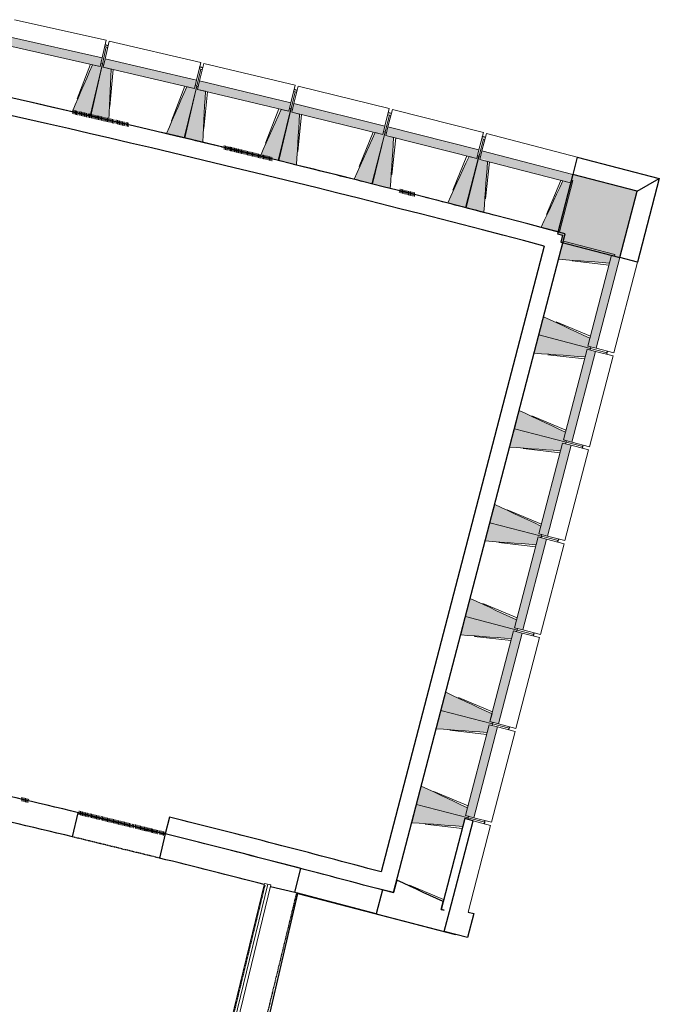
# Model space of a CAD drawing. Header units: millimetres. Extents: x -2845 to 74565, y -36590 to 13748.
# Tile 37 of 37: x 62097 to 68029, y -25858 to -16726. Entities that reach past the tile are written whole.
import ezdxf

# ---------------------------------------------------------------- set-up
doc = ezdxf.new("R2010")
doc.units = ezdxf.units.MM
doc.linetypes.add('Tiret', pattern=[2.5, 1.25, -1.25])
doc.linetypes.add('Tiret_2_', pattern=[2.5, 1.25, -1.25])
doc.layers.add('A-AREA', color=4, linetype='Tiret', lineweight=100, true_color=0x00ffff)
doc.layers.add('A-DOOR-HDLN', color=5, linetype='Tiret', lineweight=25, true_color=0x0000ff)
for name, color, linetype, lineweight in [('A-DETL-GENF', 7, 'Continuous', 18), ('A-DOOR', 7, 'Continuous', 25), ('A-FLOR', 7, 'Continuous', 25), ('A-WALL', 7, 'Continuous', 25), ('A-WALL-PATT', 7, 'Continuous', 25), ('I-WALL', 7, 'Continuous', 25), ('MUR', 7, 'Continuous', 25), ('S-BEAM', 7, 'Continuous', 18)]:
    doc.layers.add(name, color=color, linetype=linetype, lineweight=lineweight)

# ---------------------------------------------------------------- blocks, each defined once
blk = doc.blocks.new('Murs 3 - Murs 1-3190398-2021_015_1111_DCE_1_50_N0 FINI_CFO_CDC')
at = {"layer": 'A-WALL-PATT', "true_color": 0x787878}
blk.add_hatch(color=8, dxfattribs=at).paths.add_polyline_path([(14495, -18931.2), (14655, -18317.5), (14056.9, -18162), (13914.3, -18710.7), (13963.3, -18723.4), (13946.4, -18788.2), (14333.4, -18889.1)])
at = {"layer": 'A-WALL'}
for p, q in [((14056.9, -18162), (13914.3, -18710.7)), ((14655, -18317.5), (14056.9, -18162)), ((14495, -18931.2), (14655, -18317.5)), ((13914.3, -18710.7), (13963.3, -18723.4)), ((13963.3, -18723.4), (13946.4, -18788.2)), ((13946.4, -18788.2), (14495, -18931.2))]:
    blk.add_line(p, q, dxfattribs=at)
at = {"layer": 'MUR'}
for p, q in [((14099.1, -17999.7), (14056.9, -18162)), ((14099.1, -17999.7), (14859.6, -18197.4)), ((14655, -18317.5), (14859.6, -18197.4)), ((14859.6, -18197.4), (14657.3, -18973.5)), ((14657.3, -18973.5), (14495, -18931.2))]:
    blk.add_line(p, q, dxfattribs=at)
blk = doc.blocks.new('Ouverture en rectangle - Ouverture en rectangle _83x207_-3216016-2021_015_1111_DCE_1_50_N0 FINI_CFO_CDC')
at = {"layer": 'A-DOOR-HDLN', "linetype": 'Tiret_2_'}
for p, q in [((-415, 115), (415, 115)), ((415, -115), (-415, -115))]:
    blk.add_line(p, q, dxfattribs=at)
blk = doc.blocks.new('Ouverture en rectangle - Ouverture en rectangle _129_5x239_-3440056-2021_015_1111_DCE_1_50_N0 FINI_CFO_CDC')
at = {"layer": 'A-DOOR-HDLN', "linetype": 'Tiret_2_'}
for p, q in [((-647.5, 150), (647.5, 150)), ((647.5, -150), (-647.5, -150))]:
    blk.add_line(p, q, dxfattribs=at)
blk = doc.blocks.new('B02_DC_STR_rvt-1-2021_015_1111_DCE_1_50_N0 FINI_CFO_CDC')
at = {"layer": 'S-BEAM', "lineweight": 5, "true_color": 0x787878}
for points in [[(9675.1, -17159.5), (9692.8, -17080.8), (8844.1, -16889.5), (8826.4, -16968.2), (9602.4, -17143.1)], [(9587.3, -17617.3), (9696, -17134.8), (9681.4, -17131.5), (9675.1, -17159.5), (9602.4, -17143.1), (9416.5, -17578.8), (9522.8, -17602.8)], [(9753.2, -17657.4), (9775.3, -17184.3), (9702.7, -17167.4), (9709.2, -17139.4), (9694.6, -17136), (9582.7, -17617.8), (9651.3, -17633.8)], [(10550.2, -17364.3), (10568.4, -17285.7), (9721, -17088.8), (9702.7, -17167.4), (10481.8, -17348.4)], [(10459.4, -17821.5), (10571.3, -17339.6), (10556.7, -17336.3), (10550.2, -17364.3), (10477.6, -17347.4), (10288.9, -17781.9), (10396.8, -17806.9)], [(10625, -17862.7), (10650.2, -17389.7), (10577.8, -17372.3), (10584.5, -17344.4), (10569.9, -17340.9), (10454.8, -17822), (10580.6, -17852.1)], [(11423.9, -17574.7), (11442.7, -17496.3), (10596.5, -17293.9), (10577.8, -17372.3), (10580.6, -17372.3), (10580.6, -17373), (11370.7, -17562)], [(12296.3, -17790.8), (12315.5, -17712.5), (11470.7, -17504.6), (11451.5, -17583), (11469.4, -17583), (11469.4, -17587.4), (12259.5, -17781.8)], [(11330.1, -18031.3), (11445.2, -17550.2), (11430.6, -17546.7), (11423.9, -17574.7), (11351.5, -17557.4), (11159.9, -17990.6), (11269.4, -18016.8)], [(11495.5, -18073.6), (11523.8, -17600.7), (11451.5, -17583), (11458.3, -17555), (11443.8, -17551.4), (11325.6, -18031.8), (11370.7, -18042.9)], [(12199.5, -18246.8), (12317.7, -17766.5), (12303.1, -17762.9), (12296.3, -17790.8), (12223.9, -17773), (12029.6, -18205), (12160.7, -18237.3)], [(12364.6, -18290.2), (12395.9, -17817.5), (12323.7, -17799.3), (12330.8, -17771.4), (12316.3, -17767.7), (12194.9, -18247.3), (12323.7, -18279.8)], [(13167.2, -18012.6), (13187, -17934.4), (12343.5, -17721.1), (12323.7, -17799.3), (12358.3, -17799.3), (12358.3, -17808), (13148.3, -18007.9)], [(13067.5, -18468), (13188.8, -17988.4), (13174.2, -17984.8), (13167.2, -18012.6), (13095, -17994.4), (12897.8, -18425.1), (13010.5, -18453.6)], [(13232.3, -18512.4), (13266.7, -18040), (13194.7, -18020.9), (13201.8, -17993.4), (13187.3, -17989.6), (13062.9, -18468.4), (13194.6, -18502.6)], [(14036.6, -18240.1), (14056.9, -18162), (13214.9, -17943.2), (13194.6, -18021.2), (13247.1, -18021.2), (13247.1, -18034.9), (13964.6, -18221.4)], [(13933.9, -18694.8), (14058.4, -18216), (14043.9, -18212.3), (14036.6, -18240.1), (13964.6, -18221.4), (13764.6, -18650.8), (13878.9, -18680.5)], [(14398.2, -18982.9), (14416.9, -18910.9), (14444.8, -18918.1), (14448.5, -18903.6), (13969.9, -18778.8), (13925.7, -18948.2), (14333.4, -18978.1)], [(14275.6, -19773.1), (14495, -18931.2), (14416.9, -18910.9), (14197.5, -19752.7), (14236.1, -19762.8)], [(14221.5, -19774.5), (14225.3, -19760), (14197.5, -19752.7), (14216.3, -19680.7), (13787, -19480.4), (13742.9, -19649.7), (14197.5, -19768.2)], [(14171.1, -19853.8), (14189.9, -19781.8), (14217.8, -19789), (14221.5, -19774.5), (13742.9, -19649.7), (13698.7, -19819.1), (14135.9, -19851.2)], [(14048.5, -20644), (14268, -19802.1), (14189.9, -19781.8), (13970.5, -20623.6), (14037.2, -20641)], [(13994.5, -20645.4), (13998.3, -20630.9), (13970.5, -20623.6), (13989.3, -20551.6), (13560, -20351.3), (13515.9, -20520.6), (13989.3, -20644)], [(13944.1, -20724.7), (13962.9, -20652.7), (13990.7, -20659.9), (13994.5, -20645.4), (13515.9, -20520.6), (13471.7, -20690), (13938.4, -20724.3)], [(13821.5, -21514.9), (14041, -20673), (13962.9, -20652.7), (13743.5, -21494.5), (13782.6, -21504.7)], [(13767.5, -21516.3), (13771.3, -21501.8), (13743.5, -21494.5), (13762.3, -21422.5), (13333, -21222.2), (13288.9, -21391.5), (13743.5, -21510)], [(13717.1, -21595.6), (13735.9, -21523.6), (13763.7, -21530.8), (13767.5, -21516.3), (13288.9, -21391.5), (13244.7, -21560.9), (13649.6, -21590.6)], [(13594.5, -22385.8), (13814, -21543.9), (13735.9, -21523.6), (13516.5, -22365.4), (13544.3, -22372.7)], [(13540.5, -22387.2), (13544.3, -22372.7), (13516.5, -22365.4), (13535.2, -22293.4), (13106, -22093.1), (13061.8, -22262.4), (13535.2, -22385.8)], [(13490.1, -22466.5), (13508.9, -22394.5), (13536.7, -22401.7), (13540.5, -22387.2), (13061.8, -22262.4), (13017.7, -22431.8), (13444.6, -22463.2)], [(13367.5, -23256.7), (13587, -22414.8), (13508.9, -22394.5), (13289.5, -23236.3), (13345.8, -23251)], [(13313.5, -23258.1), (13317.3, -23243.6), (13289.5, -23236.3), (13308.2, -23164.3), (12879, -22964), (12834.8, -23133.3), (13289.5, -23251.8)], [(13263.1, -23337.4), (13281.9, -23265.4), (13309.7, -23272.6), (13313.5, -23258.1), (12834.8, -23133.3), (12790.7, -23302.7), (13195.6, -23332.4)], [(13140.5, -24127.6), (13359.9, -23285.7), (13281.9, -23265.4), (13062.4, -24107.2), (13090.3, -24114.5)], [(13086.5, -24129), (13090.3, -24114.5), (13062.4, -24107.2), (13081.2, -24035.2), (12652, -23834.9), (12607.8, -24004.2), (13081.2, -24127.6)], [(13036.1, -24208.3), (13054.9, -24136.3), (13082.7, -24143.5), (13086.5, -24129), (12607.8, -24004.2), (12563.7, -24173.6), (12968.6, -24203.3)]]:
    blk.add_hatch(color=8, dxfattribs=at).paths.add_polyline_path(points)
at = {"layer": 'A-FLOR'}
for p, q in [((9749.3, -16967.1), (9720, -16960.4)), ((10625.8, -17171.4), (10596.6, -17164.4)), ((11501.1, -17381.3), (11471.9, -17374.2)), ((12374.9, -17596.9), (12345.8, -17589.6)), ((13247.4, -17818.2), (13218.3, -17810.7)), ((14372.9, -19829.5), (14376.7, -19814.9)), ((14376.7, -19814.9), (14380.5, -19800.4)), ((14145.9, -20700.4), (14149.7, -20685.8)), ((14149.7, -20685.8), (14153.5, -20671.3)), ((13922.7, -21556.7), (13926.5, -21542.2)), ((13918.9, -21571.3), (13922.7, -21556.7)), ((13691.9, -22442.2), (13695.7, -22427.6)), ((13695.7, -22427.6), (13699.4, -22413.1)), ((13468.7, -23298.5), (13472.4, -23284)), ((13464.9, -23313.1), (13468.7, -23298.5)), ((13237.9, -24184), (13241.6, -24169.4)), ((13241.6, -24169.4), (13245.4, -24154.9)), ((11202.9, -26144.9), (11506.7, -24829.1)), ((11506.7, -24829.1), (12970.3, -25210.6))]:
    blk.add_line(p, q, dxfattribs=at)
at = {"layer": 'A-WALL'}
for p, q in [((9417.2, -24304.7), (9471.8, -24081.2)), ((13054.9, -24136.3), (12835.4, -24978.1)), ((12913.5, -24998.5), (13132.9, -24156.6)), ((13132.9, -24156.6), (13054.9, -24136.3)), ((10278.1, -24278.3), (10223.4, -24501.8)), ((11258.7, -24526.6), (11258.6, -24526.9)), ((11536.4, -24599), (11258.7, -24526.6)), ((11478.9, -24819.4), (11536.4, -24599)), ((12425, -24705.8), (12394.5, -24822.7)), ((11253.8, -24764.8), (11478.9, -24819.4)), ((12291.2, -24795.7), (12233.2, -25018.3)), ((12394.5, -24822.7), (12291.2, -24795.7)), ((12835.4, -24978.1), (12854.2, -24906.1)), ((12233.2, -25018.3), (12865.4, -25183.1)), ((12863.3, -24985.4), (12835.4, -24978.1)), ((12835.4, -24978.1), (12863.3, -24985.4)), ((12865.4, -25183.1), (12913.5, -24998.5))]:
    blk.add_line(p, q, dxfattribs=at)
at = {"layer": 'A-WALL', "flags": 128}
blk.add_lwpolyline([(12854.2, -24906.1), (12792.9, -24877.5), (12731.6, -24848.8), (12670.2, -24820.2), (12608.9, -24791.6), (12547.6, -24763), (12486.3, -24734.4), (12425, -24705.8)], dxfattribs=at)
at = {"layer": 'A-WALL'}
for radius, start, end in [(108972.8, 76.480499, 77.104698), (108742.8, 76.48096, 77.104197), (108972.8, 75.512229, 76.0441), (108742.8, 75.51495, 76.043638)]:
    blk.add_arc((-16003.4, -130034.4), radius, start, end, dxfattribs=at)
at = {"layer": 'MUR'}
for p, q in [((11478.9, -24819.4), (11495.4, -24823.4)), ((11495.4, -24823.4), (11494.8, -24825.8)), ((12233.2, -25018.3), (11494.8, -24825.8)), ((13139.6, -25016.9), (13081.5, -25239.4)), ((13085.7, -25002.8), (13139.6, -25016.9)), ((13081.5, -25239.4), (12865.4, -25183.1))]:
    blk.add_line(p, q, dxfattribs=at)
at = {"layer": 'S-BEAM'}
for p, q in [((9729.7, -16917.2), (8881, -16725.9)), ((9692.8, -17080.8), (8844.1, -16889.5)), ((8826.4, -16968.2), (9675.1, -17159.5)), ((9729.7, -16917.2), (9692.8, -17080.8)), ((9731.3, -16978.4), (9696, -17134.8)), ((9716.7, -16975.1), (9731.3, -16978.4)), ((9721, -17088.8), (9758.9, -16925.5)), ((9731, -16979.8), (9745.5, -16983.2)), ((10606.4, -17122.3), (9758.9, -16925.5)), ((9461.5, -17460.2), (9583.5, -17138.9)), ((9694.6, -17136), (9582.7, -17617.8)), ((9587.3, -17617.3), (9696, -17134.8)), ((9675.1, -17159.5), (9602.4, -17143.1)), ((9675.1, -17159.5), (9692.8, -17080.8)), ((9681.4, -17131.5), (9675.1, -17159.5)), ((9696, -17134.8), (9681.4, -17131.5)), ((9709.2, -17139.4), (9694.6, -17136)), ((9721, -17088.8), (9702.7, -17167.4)), ((9702.7, -17167.4), (9709.2, -17139.4)), ((9775.3, -17184.3), (9702.7, -17167.4)), ((9702.7, -17167.4), (10550.2, -17364.3)), ((10568.4, -17285.7), (9721, -17088.8)), ((10606.4, -17122.3), (10568.4, -17285.7)), ((10596.5, -17293.9), (10635.5, -17130.8)), ((11481.7, -17333.1), (10635.5, -17130.8)), ((9794.2, -17188.7), (9764.2, -17531.1)), ((10607.6, -17183.5), (10571.3, -17339.6)), ((10593, -17180.1), (10607.6, -17183.5)), ((10607.2, -17185), (10621.8, -17188.4)), ((10334.7, -17663.6), (10458.7, -17343)), ((10569.9, -17340.9), (10454.8, -17822)), ((10459.4, -17821.5), (10571.3, -17339.6)), ((10550.2, -17364.3), (10477.6, -17347.4)), ((10550.2, -17364.3), (10568.4, -17285.7)), ((10556.7, -17336.3), (10550.2, -17364.3)), ((10571.3, -17339.6), (10556.7, -17336.3)), ((10584.5, -17344.4), (10569.9, -17340.9)), ((10596.5, -17293.9), (10577.8, -17372.3)), ((10577.8, -17372.3), (10584.5, -17344.4)), ((11442.7, -17496.3), (10596.5, -17293.9)), ((11481.7, -17333.1), (11442.7, -17496.3)), ((11470.7, -17504.6), (11510.8, -17341.8)), ((12355.6, -17549.6), (11510.8, -17341.8)), ((10650.2, -17389.7), (10577.8, -17372.3)), ((10577.8, -17372.3), (11423.9, -17574.7)), ((10669.1, -17394.2), (10636.9, -17736.4)), ((11482.5, -17394.3), (11445.2, -17550.2)), ((11467.9, -17390.8), (11482.5, -17394.3)), ((11482.1, -17395.8), (11496.6, -17399.3)), ((11423.9, -17574.7), (11442.7, -17496.3)), ((11470.7, -17504.6), (11451.5, -17583)), ((12315.5, -17712.5), (11470.7, -17504.6)), ((9416.5, -17578.8), (9587.3, -17617.3)), ((9582.7, -17617.8), (9753.2, -17657.4)), ((11206.5, -17872.6), (11332.6, -17552.9)), ((11443.8, -17551.4), (11325.6, -18031.8)), ((11330.1, -18031.3), (11445.2, -17550.2)), ((11423.9, -17574.7), (11351.5, -17557.4)), ((11430.6, -17546.7), (11423.9, -17574.7)), ((11445.2, -17550.2), (11430.6, -17546.7)), ((11458.3, -17555), (11443.8, -17551.4)), ((11451.5, -17583), (11458.3, -17555)), ((11523.8, -17600.7), (11451.5, -17583)), ((11451.5, -17583), (12296.3, -17790.8)), ((11542.6, -17605.4), (11508.2, -17947.4)), ((12355.6, -17549.6), (12315.5, -17712.5)), ((12356, -17610.8), (12317.7, -17766.5)), ((12341.4, -17607.2), (12356, -17610.8)), ((12343.5, -17721.1), (12384.7, -17558.5)), ((12355.6, -17612.3), (12370.1, -17615.9)), ((13228.1, -17771.8), (12384.7, -17558.5)), ((12296.3, -17790.8), (12315.5, -17712.5)), ((10288.9, -17781.9), (10459.4, -17821.5)), ((12076.9, -18087.3), (12205.1, -17768.4)), ((12316.3, -17767.7), (12194.9, -18247.3)), ((12199.5, -18246.8), (12317.7, -17766.5)), ((12296.3, -17790.8), (12223.9, -17773)), ((12303.1, -17762.9), (12296.3, -17790.8)), ((12317.7, -17766.5), (12303.1, -17762.9)), ((12330.8, -17771.4), (12316.3, -17767.7)), ((12343.5, -17721.1), (12323.7, -17799.3)), ((12323.7, -17799.3), (12330.8, -17771.4)), ((12395.9, -17817.5), (12323.7, -17799.3)), ((12323.7, -17799.3), (13167.2, -18012.6)), ((13187, -17934.4), (12343.5, -17721.1)), ((13228.1, -17771.8), (13187, -17934.4)), ((13214.9, -17943.2), (13257.1, -17780.8)), ((14099.1, -17999.7), (13257.1, -17780.8)), ((10454.8, -17822), (10625, -17862.7)), ((12414.8, -17822.3), (12378.1, -18164)), ((13228.1, -17833), (13188.8, -17988.4)), ((13213.5, -17829.3), (13228.1, -17833)), ((13227.7, -17834.5), (13242.2, -17838.2)), ((11159.9, -17990.6), (11330.1, -18031.3)), ((12945.9, -18307.7), (13076.1, -17989.6)), ((13187.3, -17989.6), (13062.9, -18468.4)), ((13067.5, -18468), (13188.8, -17988.4)), ((13167.2, -18012.6), (13187, -17934.4)), ((13174.2, -17984.8), (13167.2, -18012.6)), ((13188.8, -17988.4), (13174.2, -17984.8)), ((13201.8, -17993.4), (13187.3, -17989.6)), ((13214.9, -17943.2), (13194.6, -18021.2)), ((14056.9, -18162), (13214.9, -17943.2)), ((11325.6, -18031.8), (11495.5, -18073.6)), ((13167.2, -18012.6), (13095, -17994.4)), ((13194.6, -18021.2), (13201.8, -17993.4)), ((13266.7, -18040), (13194.6, -18021.2)), ((13194.6, -18021.2), (14036.6, -18240.1)), ((13285.5, -18044.9), (13246.6, -18386.4)), ((14099.1, -17999.7), (14056.9, -18162)), ((14036.6, -18240.1), (14056.9, -18162)), ((12029.6, -18205), (12199.5, -18246.8)), ((12194.9, -18247.3), (12364.6, -18290.2)), ((13813.4, -18533.7), (13945.7, -18216.5)), ((13933.9, -18694.8), (14058.4, -18216)), ((14036.6, -18240.1), (13964.6, -18221.4)), ((14043.9, -18212.3), (14036.6, -18240.1)), ((14058.4, -18216), (14043.9, -18212.3)), ((12897.8, -18425.1), (13067.5, -18468)), ((13062.9, -18468.4), (13232.3, -18512.4)), ((13764.6, -18650.8), (13933.9, -18694.8)), ((13969.9, -18778.8), (13925.7, -18948.2)), ((14448.5, -18903.6), (13969.9, -18778.8)), ((14444.8, -18918.1), (14448.5, -18903.6)), ((14393.2, -19001.7), (14051.8, -18962.6)), ((14416.9, -18910.9), (14197.5, -19752.7)), ((14275.6, -19773.1), (14495, -18931.2)), ((14398.2, -18982.9), (14416.9, -18910.9)), ((14416.9, -18910.9), (14444.8, -18918.1)), ((14495, -18931.2), (14416.9, -18910.9)), ((14437.8, -19815.4), (14657.3, -18973.5)), ((14495, -18931.2), (14657.3, -18973.5)), ((13787, -19480.4), (13742.9, -19649.7)), ((13904.1, -19529.3), (14221.2, -19661.8)), ((13742.9, -19649.7), (13698.7, -19819.1)), ((13742.9, -19649.7), (14221.5, -19774.5)), ((14221.5, -19774.5), (13742.9, -19649.7)), ((14197.5, -19752.7), (14216.3, -19680.7)), ((14189.9, -19781.8), (13970.5, -20623.6)), ((14048.5, -20644), (14268, -19802.1)), ((14171.1, -19853.8), (14189.9, -19781.8)), ((14189.9, -19781.8), (14217.8, -19789)), ((14268, -19802.1), (14189.9, -19781.8)), ((14225.3, -19760), (14197.5, -19752.7)), ((14197.5, -19752.7), (14275.6, -19773.1)), ((14217.8, -19789), (14221.5, -19774.5)), ((14221.5, -19774.5), (14225.3, -19760)), ((14376.7, -19814.9), (14221.5, -19774.5)), ((14221.5, -19774.5), (14376.7, -19814.9)), ((14268, -19802.1), (14430.3, -19844.4)), ((14437.8, -19815.4), (14275.6, -19773.1)), ((14376.7, -19814.9), (14372.9, -19829.5)), ((14380.5, -19800.4), (14376.7, -19814.9)), ((14166.2, -19872.6), (13824.8, -19833.5)), ((14210.8, -20686.3), (14430.3, -19844.4)), ((13560, -20351.3), (13515.9, -20520.6)), ((13677, -20400.2), (13994.2, -20532.7)), ((13515.9, -20520.6), (13471.7, -20690)), ((13515.9, -20520.6), (13994.5, -20645.4)), ((13994.5, -20645.4), (13515.9, -20520.6)), ((13970.5, -20623.6), (13989.3, -20551.6)), ((13998.3, -20630.9), (13970.5, -20623.6)), ((13970.5, -20623.6), (14048.5, -20644)), ((13994.5, -20645.4), (13998.3, -20630.9)), ((13939.2, -20743.5), (13597.7, -20704.4)), ((13962.9, -20652.7), (13743.5, -21494.5)), ((13821.5, -21514.9), (14041, -20673)), ((13944.1, -20724.7), (13962.9, -20652.7)), ((13962.9, -20652.7), (13990.7, -20659.9)), ((14041, -20673), (13962.9, -20652.7)), ((13983.8, -21557.2), (14203.3, -20715.3)), ((13990.7, -20659.9), (13994.5, -20645.4)), ((14149.7, -20685.8), (13994.5, -20645.4)), ((13994.5, -20645.4), (14149.7, -20685.8)), ((14041, -20673), (14203.3, -20715.3)), ((14210.8, -20686.3), (14048.5, -20644)), ((14149.7, -20685.8), (14145.9, -20700.4)), ((14153.5, -20671.3), (14149.7, -20685.8)), ((13333, -21222.2), (13288.9, -21391.5)), ((13450, -21271.1), (13767.2, -21403.6)), ((13288.9, -21391.5), (13244.7, -21560.9)), ((13288.9, -21391.5), (13767.5, -21516.3)), ((13767.5, -21516.3), (13288.9, -21391.5)), ((13743.5, -21494.5), (13762.3, -21422.5)), ((13735.9, -21523.6), (13516.5, -22365.4)), ((13594.5, -22385.8), (13814, -21543.9)), ((13717.1, -21595.6), (13735.9, -21523.6)), ((13735.9, -21523.6), (13763.7, -21530.8)), ((13814, -21543.9), (13735.9, -21523.6)), ((13771.3, -21501.8), (13743.5, -21494.5)), ((13743.5, -21494.5), (13821.5, -21514.9)), ((13763.7, -21530.8), (13767.5, -21516.3)), ((13767.5, -21516.3), (13771.3, -21501.8)), ((13922.7, -21556.7), (13767.5, -21516.3)), ((13767.5, -21516.3), (13922.7, -21556.7)), ((13814, -21543.9), (13976.3, -21586.2)), ((13983.8, -21557.2), (13821.5, -21514.9)), ((13926.5, -21542.2), (13922.7, -21556.7)), ((13712.2, -21614.4), (13370.7, -21575.3)), ((13756.8, -22428.1), (13976.3, -21586.2)), ((13922.7, -21556.7), (13918.9, -21571.3)), ((13106, -22093.1), (13061.8, -22262.4)), ((13223, -22142), (13540.2, -22274.5)), ((13061.8, -22262.4), (13017.7, -22431.8)), ((13061.8, -22262.4), (13540.5, -22387.2)), ((13540.5, -22387.2), (13061.8, -22262.4)), ((13516.5, -22365.4), (13535.2, -22293.4)), ((13544.3, -22372.7), (13516.5, -22365.4)), ((13516.5, -22365.4), (13594.5, -22385.8)), ((13540.5, -22387.2), (13544.3, -22372.7)), ((13485.2, -22485.3), (13143.7, -22446.2)), ((13508.9, -22394.5), (13289.5, -23236.3)), ((13367.5, -23256.7), (13587, -22414.8)), ((13490.1, -22466.5), (13508.9, -22394.5)), ((13508.9, -22394.5), (13536.7, -22401.7)), ((13587, -22414.8), (13508.9, -22394.5)), ((13529.8, -23299), (13749.2, -22457.1)), ((13536.7, -22401.7), (13540.5, -22387.2)), ((13695.7, -22427.6), (13540.5, -22387.2)), ((13540.5, -22387.2), (13695.7, -22427.6)), ((13587, -22414.8), (13749.2, -22457.1)), ((13756.8, -22428.1), (13594.5, -22385.8)), ((13695.7, -22427.6), (13691.9, -22442.2)), ((13699.4, -22413.1), (13695.7, -22427.6)), ((12879, -22964), (12834.8, -23133.3)), ((12996, -23012.9), (13313.1, -23145.4)), ((12834.8, -23133.3), (12790.7, -23302.7)), ((12834.8, -23133.3), (13313.5, -23258.1)), ((13313.5, -23258.1), (12834.8, -23133.3)), ((13289.5, -23236.3), (13308.2, -23164.3)), ((13281.9, -23265.4), (13062.4, -24107.2)), ((13140.5, -24127.6), (13359.9, -23285.7)), ((13263.1, -23337.4), (13281.9, -23265.4)), ((13281.9, -23265.4), (13309.7, -23272.6)), ((13359.9, -23285.7), (13281.9, -23265.4)), ((13317.3, -23243.6), (13289.5, -23236.3)), ((13289.5, -23236.3), (13367.5, -23256.7)), ((13309.7, -23272.6), (13313.5, -23258.1)), ((13313.5, -23258.1), (13317.3, -23243.6)), ((13468.7, -23298.5), (13313.5, -23258.1)), ((13313.5, -23258.1), (13468.7, -23298.5)), ((13359.9, -23285.7), (13522.2, -23328)), ((13529.8, -23299), (13367.5, -23256.7)), ((13472.4, -23284), (13468.7, -23298.5)), ((13258.2, -23356.2), (12916.7, -23317.1)), ((13302.8, -24169.9), (13522.2, -23328)), ((13468.7, -23298.5), (13464.9, -23313.1)), ((12652, -23834.9), (12607.8, -24004.2)), ((12769, -23883.8), (13086.1, -24016.3)), ((12607.8, -24004.2), (12563.7, -24173.6)), ((12607.8, -24004.2), (13086.5, -24129)), ((13086.5, -24129), (12607.8, -24004.2)), ((13062.4, -24107.2), (13081.2, -24035.2)), ((13090.3, -24114.5), (13062.4, -24107.2)), ((13062.4, -24107.2), (13140.5, -24127.6)), ((13031.2, -24227.1), (12689.7, -24188)), ((13036.1, -24208.3), (13054.9, -24136.3)), ((13054.9, -24136.3), (13082.7, -24143.5)), ((13082.7, -24143.5), (13086.5, -24129)), ((13085.7, -25002.8), (13295.2, -24198.9)), ((13086.5, -24129), (13090.3, -24114.5)), ((13241.6, -24169.4), (13086.5, -24129)), ((13086.5, -24129), (13241.6, -24169.4)), ((13132.9, -24156.6), (13295.2, -24198.9)), ((13302.8, -24169.9), (13140.5, -24127.6)), ((13241.6, -24169.4), (13237.9, -24184)), ((13245.4, -24154.9), (13241.6, -24169.4)), ((12542, -24754.7), (12859.1, -24887.2))]:
    blk.add_line(p, q, dxfattribs=at)
at = {"layer": 'S-BEAM', "flags": 128}
for points in [[(9602.4, -17143.1), (9575.9, -17205.4), (9549.3, -17267.6), (9522.8, -17329.9), (9496.2, -17392.1), (9469.7, -17454.3), (9443.1, -17516.6), (9416.5, -17578.8)], [(9753.2, -17657.4), (9756.3, -17589.8), (9759.5, -17522.2), (9762.6, -17454.6), (9765.8, -17387), (9769, -17319.5), (9772.1, -17251.9), (9775.3, -17184.3)], [(10477.6, -17347.4), (10450.7, -17409.5), (10423.7, -17471.5), (10396.8, -17533.6), (10369.8, -17595.7), (10342.8, -17657.7), (10315.9, -17719.8), (10288.9, -17781.9)], [(10625, -17862.7), (10628.6, -17795.1), (10632.2, -17727.5), (10635.8, -17660), (10639.4, -17592.4), (10643, -17524.8), (10646.6, -17457.2), (10650.2, -17389.7)], [(11351.5, -17557.4), (11324.1, -17619.3), (11296.8, -17681.2), (11269.4, -17743.1), (11242, -17804.9), (11214.7, -17866.8), (11187.3, -17928.7), (11159.9, -17990.6)], [(11495.5, -18073.6), (11499.5, -18006), (11503.6, -17938.5), (11507.6, -17870.9), (11511.6, -17803.4), (11515.7, -17735.8), (11519.7, -17668.3), (11523.8, -17600.7)], [(12223.9, -17773), (12196.2, -17834.7), (12168.4, -17896.5), (12140.6, -17958.2), (12112.9, -18019.9), (12085.1, -18081.6), (12057.3, -18143.3), (12029.6, -18205)], [(12364.6, -18290.2), (12369.1, -18222.7), (12373.5, -18155.1), (12378, -18087.6), (12382.5, -18020.1), (12387, -17952.6), (12391.5, -17885), (12395.9, -17817.5)], [(13095, -17994.4), (13066.8, -18055.9), (13038.6, -18117.4), (13010.5, -18179), (12982.3, -18240.5), (12954.1, -18302), (12926, -18363.5), (12897.8, -18425.1)], [(13232.3, -18512.4), (13237.2, -18444.9), (13242.1, -18377.4), (13247, -18309.9), (13251.9, -18242.4), (13256.8, -18175), (13261.8, -18107.5), (13266.7, -18040)], [(13964.6, -18221.4), (13936, -18282.7), (13907.4, -18344.1), (13878.9, -18405.4), (13850.3, -18466.7), (13821.7, -18528.1), (13793.1, -18589.4), (13764.6, -18650.8)], [(13925.7, -18948.2), (13993.2, -18953.1), (14060.7, -18958.1), (14128.2, -18963.1), (14195.7, -18968), (14263.2, -18973), (14330.7, -18977.9), (14398.2, -18982.9)], [(14216.3, -19680.7), (14155, -19652.1), (14093.6, -19623.4), (14032.3, -19594.8), (13971, -19566.2), (13909.7, -19537.6), (13848.3, -19509), (13787, -19480.4)], [(13698.7, -19819.1), (13766.2, -19824), (13833.7, -19829), (13901.2, -19834), (13968.7, -19838.9), (14036.2, -19843.9), (14103.7, -19848.8), (14171.1, -19853.8)], [(13989.3, -20551.6), (13927.9, -20523), (13866.6, -20494.3), (13805.3, -20465.7), (13744, -20437.1), (13682.6, -20408.5), (13621.3, -20379.9), (13560, -20351.3)], [(13471.7, -20690), (13539.2, -20694.9), (13606.7, -20699.9), (13674.2, -20704.9), (13741.7, -20709.8), (13809.2, -20714.8), (13876.6, -20719.7), (13944.1, -20724.7)], [(13762.3, -21422.5), (13700.9, -21393.9), (13639.6, -21365.2), (13578.3, -21336.6), (13517, -21308), (13455.6, -21279.4), (13394.3, -21250.8), (13333, -21222.2)], [(13244.7, -21560.9), (13312.2, -21565.8), (13379.7, -21570.8), (13447.2, -21575.8), (13514.7, -21580.7), (13582.1, -21585.7), (13649.6, -21590.6), (13717.1, -21595.6)], [(13535.2, -22293.4), (13473.9, -22264.8), (13412.6, -22236.1), (13351.3, -22207.5), (13290, -22178.9), (13228.6, -22150.3), (13167.3, -22121.7), (13106, -22093.1)], [(13017.7, -22431.8), (13085.2, -22436.7), (13152.7, -22441.7), (13220.2, -22446.7), (13287.7, -22451.6), (13355.1, -22456.6), (13422.6, -22461.5), (13490.1, -22466.5)], [(13308.2, -23164.3), (13246.9, -23135.7), (13185.6, -23107), (13124.3, -23078.4), (13062.9, -23049.8), (13001.6, -23021.2), (12940.3, -22992.6), (12879, -22964)], [(12790.7, -23302.7), (12858.2, -23307.6), (12925.7, -23312.6), (12993.2, -23317.6), (13060.6, -23322.5), (13128.1, -23327.5), (13195.6, -23332.4), (13263.1, -23337.4)], [(13081.2, -24035.2), (13019.9, -24006.6), (12958.6, -23977.9), (12897.3, -23949.3), (12835.9, -23920.7), (12774.6, -23892.1), (12713.3, -23863.5), (12652, -23834.9)], [(12563.7, -24173.6), (12631.2, -24178.5), (12698.7, -24183.5), (12766.1, -24188.5), (12833.6, -24193.4), (12901.1, -24198.4), (12968.6, -24203.3), (13036.1, -24208.3)]]:
    blk.add_lwpolyline(points, dxfattribs=at)
at = {"layer": 'A-DOOR', "color": 5, "lineweight": 25, "true_color": 0x0000ff}
for name, p, rotation in [('Ouverture en rectangle - Ouverture en rectangle _83x207_-3216016-2021_015_1111_DCE_1_50_N0 FINI_CFO_CDC', (9847.6, -24291.5), 166.2622990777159), ('Ouverture en rectangle - Ouverture en rectangle _129_5x239_-3440056-2021_015_1111_DCE_1_50_N0 FINI_CFO_CDC', (11197, -25417.3), 256.3659729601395)]:
    blk.add_blockref(name, p, dxfattribs=dict(at, rotation=rotation))
at = {"layer": 'MUR', "color": 5, "lineweight": 25, "true_color": 0x0000ff}
blk.add_blockref('Murs 3 - Murs 1-3190398-2021_015_1111_DCE_1_50_N0 FINI_CFO_CDC', (0, 0), dxfattribs=at)
blk = doc.blocks.new('51_1V_PV_MM_XX_XX - Type 1-419808-2021_015_1111_DCE_1_50_N0 FINI_CFO_CDC')
at = {"layer": 'A-DETL-GENF'}
for p, q in [((-654, 34), (-654, 94)), ((-654, 94), (654, 94)), ((654, 94), (654, 34)), ((654, 64), (-654, 64)), ((654, 34), (-654, 34))]:
    blk.add_line(p, q, dxfattribs=at)
blk = doc.blocks.new('B02_ARC_rvt-1-2021_015_1111_DCE_1_50_N0 FINI_CFO_CDC')
at = {"layer": 'A-AREA'}
for p, q in [((12454.4, -18313.9), (12594.2, -18349.4)), ((9005.5, -23970.2), (8938, -23954.3))]:
    blk.add_line(p, q, dxfattribs=at)
for centre, radius, start, end in [((-21322.9, -151541.9), 137443.1, 76.853804, 77.075364), ((-21322.9, -151541.9), 137443.1, 76.283017, 76.476119), ((-16003.4, -130034.4), 108972.8, 76.044097, 76.480501)]:
    blk.add_arc(centre, radius, start, end, dxfattribs=at)
at = {"layer": 'A-FLOR'}
for start, end in [(76.976348, 77.247444), (76.450671, 76.722302), (75.924915, 76.197161), (75.39906, 75.67202)]:
    blk.add_arc((-21322.9, -151541.9), 137443.1, start, end, dxfattribs=at)
at = {"layer": 'I-WALL'}
for p, q in [((12394.5, -24822.7), (13987.3, -18711.9)), ((13987.3, -18711.9), (13832.7, -18670.9)), ((13792.3, -18825.7), (12279.3, -24630.2)), ((10316.6, -24123.1), (10278.1, -24278.3)), ((12238.9, -24785), (12239.7, -24782.3)), ((12239.7, -24782.3), (12394.5, -24822.7))]:
    blk.add_line(p, q, dxfattribs=at)
for centre, radius, start, end in [((-21322.9, -151541.9), 137443.1, 75.180034, 77.819101), ((-21322.9, -151541.9), 137283.1, 75.179789, 77.819277), ((-16003.4, -130034.4), 109132.8, 74.979827, 76.0441), ((-16003.4, -130034.4), 108972.8, 74.979225, 76.0441)]:
    blk.add_arc(centre, radius, start, end, dxfattribs=at)
at = {"layer": 'A-DOOR', "lineweight": 18, "rotation": 76.3659729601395}
blk.add_blockref('51_1V_PV_MM_XX_XX - Type 1-419808-2021_015_1111_DCE_1_50_N0 FINI_CFO_CDC', (11135.9, -25395.1), dxfattribs=at)

msp = doc.modelspace()

# ---------------------------------------------------------------- block references
at = {"lineweight": 5}
for name in ['B02_DC_STR_rvt-1-2021_015_1111_DCE_1_50_N0 FINI_CFO_CDC', 'B02_ARC_rvt-1-2021_015_1111_DCE_1_50_N0 FINI_CFO_CDC']:
    msp.add_blockref(name, (53169.3, 0), dxfattribs=at)

doc.saveas('drawing.dxf')
